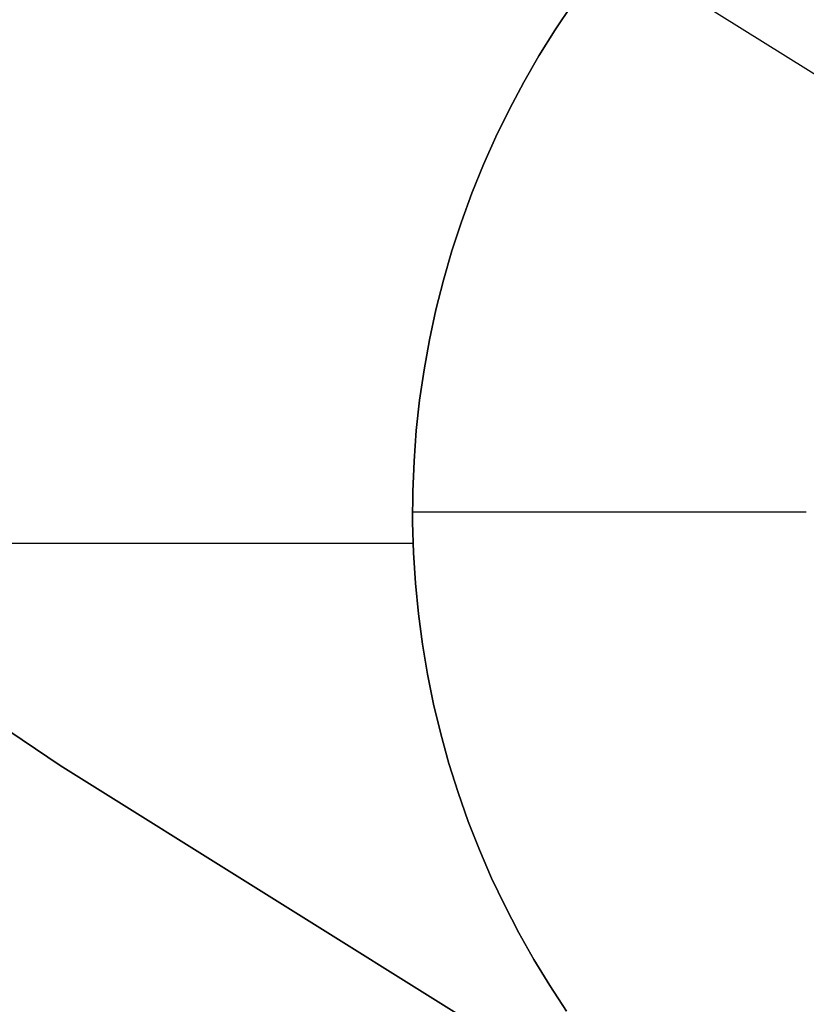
# Model space of a CAD drawing. Header units: millimetres. Extents: x 7986 to 9191, y -11326 to -10283.
# Tile 20 of 256: x 8535.72 to 8539.71, y -10748.42 to -10743.42. Entities that reach past the tile are written whole.
import ezdxf

# ---------------------------------------------------------------- set-up
doc = ezdxf.new("R2010")
doc.units = ezdxf.units.MM
doc.layers.add('BLANCO METALICO', color=7, linetype='Continuous', true_color=0xededed)

msp = doc.modelspace()

# ---------------------------------------------------------------- linework, layer by layer
at = {"layer": 'BLANCO METALICO'}
for p, q in [((8538.5241, -10743.341, 146.5815), (8538.4373, -10743.4699, 146.5815)), ((8538.4373, -10743.4699, 156.5815), (8538.5241, -10743.341, 156.5815)), ((8538.5241, -10743.341, 151.5815), (8538.4373, -10743.4699, 151.5815)), ((8540.897, -10744.4073, 159.5815), (8539.1667, -10743.3293, 159.5815)), ((8538.4373, -10743.4699, 146.5815), (8538.355, -10743.6016, 146.5815)), ((8538.355, -10743.6016, 156.5815), (8538.4373, -10743.4699, 156.5815)), ((8538.4373, -10743.4699, 151.5815), (8538.355, -10743.6016, 151.5815)), ((8538.355, -10743.6016, 146.5815), (8538.2774, -10743.7362, 146.5815)), ((8538.2774, -10743.7362, 156.5815), (8538.355, -10743.6016, 156.5815)), ((8538.355, -10743.6016, 151.5815), (8538.2774, -10743.7362, 151.5815)), ((8538.3156, -10743.6686, 156.5815), (8538.3156, -10743.6686, 146.5815)), ((8538.2774, -10743.7362, 146.5815), (8538.2044, -10743.8733, 146.5815)), ((8538.2044, -10743.8733, 156.5815), (8538.2774, -10743.7362, 156.5815)), ((8538.2774, -10743.7362, 151.5815), (8538.2044, -10743.8733, 151.5815)), ((8538.2044, -10743.8733, 146.5815), (8538.1362, -10744.0129, 146.5815)), ((8538.1362, -10744.0129, 156.5815), (8538.2044, -10743.8733, 156.5815)), ((8538.2044, -10743.8733, 151.5815), (8538.1362, -10744.0129, 151.5815)), ((8538.1362, -10744.0129, 146.5815), (8538.0728, -10744.1547, 146.5815)), ((8538.0728, -10744.1547, 156.5815), (8538.1362, -10744.0129, 156.5815)), ((8538.1362, -10744.0129, 151.5815), (8538.0728, -10744.1547, 151.5815)), ((8538.0728, -10744.1547, 146.5815), (8538.0144, -10744.2987, 146.5815)), ((8538.0144, -10744.2987, 156.5815), (8538.0728, -10744.1547, 156.5815)), ((8538.0728, -10744.1547, 151.5815), (8538.0144, -10744.2987, 151.5815)), ((8538.0144, -10744.2987, 146.5815), (8537.961, -10744.4445, 146.5815)), ((8537.961, -10744.4445, 156.5815), (8538.0144, -10744.2987, 156.5815)), ((8538.0144, -10744.2987, 151.5815), (8537.961, -10744.4445, 151.5815)), ((8537.961, -10744.4445, 146.5815), (8537.9126, -10744.5922, 146.5815)), ((8537.9126, -10744.5922, 156.5815), (8537.961, -10744.4445, 156.5815)), ((8537.961, -10744.4445, 151.5815), (8537.9126, -10744.5922, 151.5815)), ((8537.9126, -10744.5922, 146.5815), (8537.8694, -10744.7414, 146.5815)), ((8537.8694, -10744.7414, 156.5815), (8537.9126, -10744.5922, 156.5815)), ((8537.9126, -10744.5922, 151.5815), (8537.8694, -10744.7414, 151.5815)), ((8537.8694, -10744.7414, 146.5815), (8537.8314, -10744.892, 146.5815)), ((8537.8314, -10744.892, 156.5815), (8537.8694, -10744.7414, 156.5815)), ((8537.8694, -10744.7414, 151.5815), (8537.8314, -10744.892, 151.5815)), ((8537.8314, -10744.892, 146.5815), (8537.7986, -10745.0438, 146.5815)), ((8537.7986, -10745.0438, 156.5815), (8537.8314, -10744.892, 156.5815)), ((8537.8314, -10744.892, 151.5815), (8537.7986, -10745.0438, 151.5815)), ((8537.7986, -10745.0438, 146.5815), (8537.771, -10745.1967, 146.5815)), ((8537.771, -10745.1967, 156.5815), (8537.7986, -10745.0438, 156.5815)), ((8537.7986, -10745.0438, 151.5815), (8537.771, -10745.1967, 151.5815)), ((8537.771, -10745.1967, 146.5815), (8537.7487, -10745.3505, 146.5815)), ((8537.7487, -10745.3505, 156.5815), (8537.771, -10745.1967, 156.5815)), ((8537.771, -10745.1967, 151.5815), (8537.7487, -10745.3505, 151.5815)), ((8537.7487, -10745.3505, 146.5815), (8537.7318, -10745.5049, 146.5815)), ((8537.7318, -10745.5049, 156.5815), (8537.7487, -10745.3505, 156.5815)), ((8537.7487, -10745.3505, 151.5815), (8537.7318, -10745.5049, 151.5815)), ((8533.2665, -10745.4138, 162.0815), (8535.9228, -10747.2052, 162.0815)), ((8535.9228, -10747.2052, 159.5815), (8533.2665, -10745.4138, 159.5815)), ((8533.2665, -10745.4138, 160.8315), (8535.9228, -10747.2052, 160.8315)), ((8537.7318, -10745.5049, 146.5815), (8537.7202, -10745.6598, 146.5815)), ((8537.7202, -10745.6598, 156.5815), (8537.7318, -10745.5049, 156.5815)), ((8537.7318, -10745.5049, 151.5815), (8537.7202, -10745.6598, 151.5815)), ((8537.7202, -10745.6598, 146.5815), (8537.7139, -10745.815, 146.5815)), ((8537.7139, -10745.815, 156.5815), (8537.7202, -10745.6598, 156.5815)), ((8537.7202, -10745.6598, 151.5815), (8537.7139, -10745.815, 151.5815)), ((8537.7139, -10745.815, 146.5815), (8537.713, -10745.9704, 146.5815)), ((8537.713, -10745.9704, 156.5815), (8537.7139, -10745.815, 156.5815)), ((8537.7139, -10745.815, 151.5815), (8537.713, -10745.9704, 151.5815)), ((8539.7127, -10745.9186, 146.5815), (8537.7127, -10745.9186, 146.5815)), ((8537.713, -10745.9704, 146.5815), (8537.7175, -10746.1256, 146.5815)), ((8537.7175, -10746.1256, 156.5815), (8537.713, -10745.9704, 156.5815)), ((8537.713, -10745.9704, 151.5815), (8537.7175, -10746.1256, 151.5815)), ((8537.7156, -10746.0783, 156.5815), (8531.3801, -10746.0783, 156.5815)), ((8537.7175, -10746.1256, 146.5815), (8537.7273, -10746.2807, 146.5815)), ((8537.7273, -10746.2807, 156.5815), (8537.7175, -10746.1256, 156.5815)), ((8537.7175, -10746.1256, 151.5815), (8537.7273, -10746.2807, 151.5815)), ((8537.7273, -10746.2807, 146.5815), (8537.7425, -10746.4353, 146.5815)), ((8537.7425, -10746.4353, 156.5815), (8537.7273, -10746.2807, 156.5815)), ((8537.7273, -10746.2807, 151.5815), (8537.7425, -10746.4353, 151.5815)), ((8537.7425, -10746.4353, 146.5815), (8537.763, -10746.5893, 146.5815)), ((8537.763, -10746.5893, 156.5815), (8537.7425, -10746.4353, 156.5815)), ((8537.7425, -10746.4353, 151.5815), (8537.763, -10746.5893, 151.5815)), ((8537.763, -10746.5893, 146.5815), (8537.7888, -10746.7425, 146.5815)), ((8537.7888, -10746.7425, 156.5815), (8537.763, -10746.5893, 156.5815)), ((8537.763, -10746.5893, 151.5815), (8537.7888, -10746.7425, 151.5815)), ((8537.7888, -10746.7425, 146.5815), (8537.8199, -10746.8947, 146.5815)), ((8537.8199, -10746.8947, 156.5815), (8537.7888, -10746.7425, 156.5815)), ((8537.7888, -10746.7425, 151.5815), (8537.8199, -10746.8947, 151.5815)), ((8537.8199, -10746.8947, 146.5815), (8537.8562, -10747.0457, 146.5815)), ((8537.8562, -10747.0457, 156.5815), (8537.8199, -10746.8947, 156.5815)), ((8537.8199, -10746.8947, 151.5815), (8537.8562, -10747.0457, 151.5815)), ((8537.8562, -10747.0457, 146.5815), (8537.8977, -10747.1954, 146.5815)), ((8537.8977, -10747.1954, 156.5815), (8537.8562, -10747.0457, 156.5815)), ((8537.8562, -10747.0457, 151.5815), (8537.8977, -10747.1954, 151.5815)), ((8535.9228, -10747.2052, 162.0815), (8538.6399, -10748.9029, 162.0815)), ((8538.6399, -10748.9029, 159.5815), (8535.9228, -10747.2052, 159.5815)), ((8535.9228, -10747.2052, 160.8315), (8538.6399, -10748.9029, 160.8315)), ((8537.8977, -10747.1954, 146.5815), (8537.9443, -10747.3436, 146.5815)), ((8537.9443, -10747.3436, 156.5815), (8537.8977, -10747.1954, 156.5815)), ((8537.8977, -10747.1954, 151.5815), (8537.9443, -10747.3436, 151.5815)), ((8537.9443, -10747.3436, 146.5815), (8537.996, -10747.4901, 146.5815)), ((8537.996, -10747.4901, 156.5815), (8537.9443, -10747.3436, 156.5815)), ((8537.9443, -10747.3436, 151.5815), (8537.996, -10747.4901, 151.5815)), ((8537.996, -10747.4901, 146.5815), (8538.0528, -10747.6347, 146.5815)), ((8538.0528, -10747.6347, 156.5815), (8537.996, -10747.4901, 156.5815)), ((8537.996, -10747.4901, 151.5815), (8538.0528, -10747.6347, 151.5815)), ((8538.0528, -10747.6347, 146.5815), (8538.1145, -10747.7772, 146.5815)), ((8538.1145, -10747.7772, 156.5815), (8538.0528, -10747.6347, 156.5815)), ((8538.0528, -10747.6347, 151.5815), (8538.1145, -10747.7772, 151.5815)), ((8538.1145, -10747.7772, 146.5815), (8538.1811, -10747.9176, 146.5815)), ((8538.1811, -10747.9176, 156.5815), (8538.1145, -10747.7772, 156.5815)), ((8538.1145, -10747.7772, 151.5815), (8538.1811, -10747.9176, 151.5815)), ((8538.1811, -10747.9176, 146.5815), (8538.2525, -10748.0555, 146.5815)), ((8538.2525, -10748.0555, 156.5815), (8538.1811, -10747.9176, 156.5815)), ((8538.1811, -10747.9176, 151.5815), (8538.2525, -10748.0555, 151.5815)), ((8538.2525, -10748.0555, 146.5815), (8538.3286, -10748.191, 146.5815)), ((8538.3286, -10748.191, 156.5815), (8538.2525, -10748.0555, 156.5815)), ((8538.2525, -10748.0555, 151.5815), (8538.3286, -10748.191, 151.5815)), ((8538.3286, -10748.191, 146.5815), (8538.4094, -10748.3237, 146.5815)), ((8538.4094, -10748.3237, 156.5815), (8538.3286, -10748.191, 156.5815)), ((8538.3286, -10748.191, 151.5815), (8538.4094, -10748.3237, 151.5815)), ((8538.4094, -10748.3237, 146.5815), (8538.4946, -10748.4535, 146.5815)), ((8538.4946, -10748.4535, 156.5815), (8538.4094, -10748.3237, 156.5815)), ((8538.4094, -10748.3237, 151.5815), (8538.4946, -10748.4535, 151.5815))]:
    msp.add_line(p, q, dxfattribs=at)

doc.saveas('drawing.dxf')
